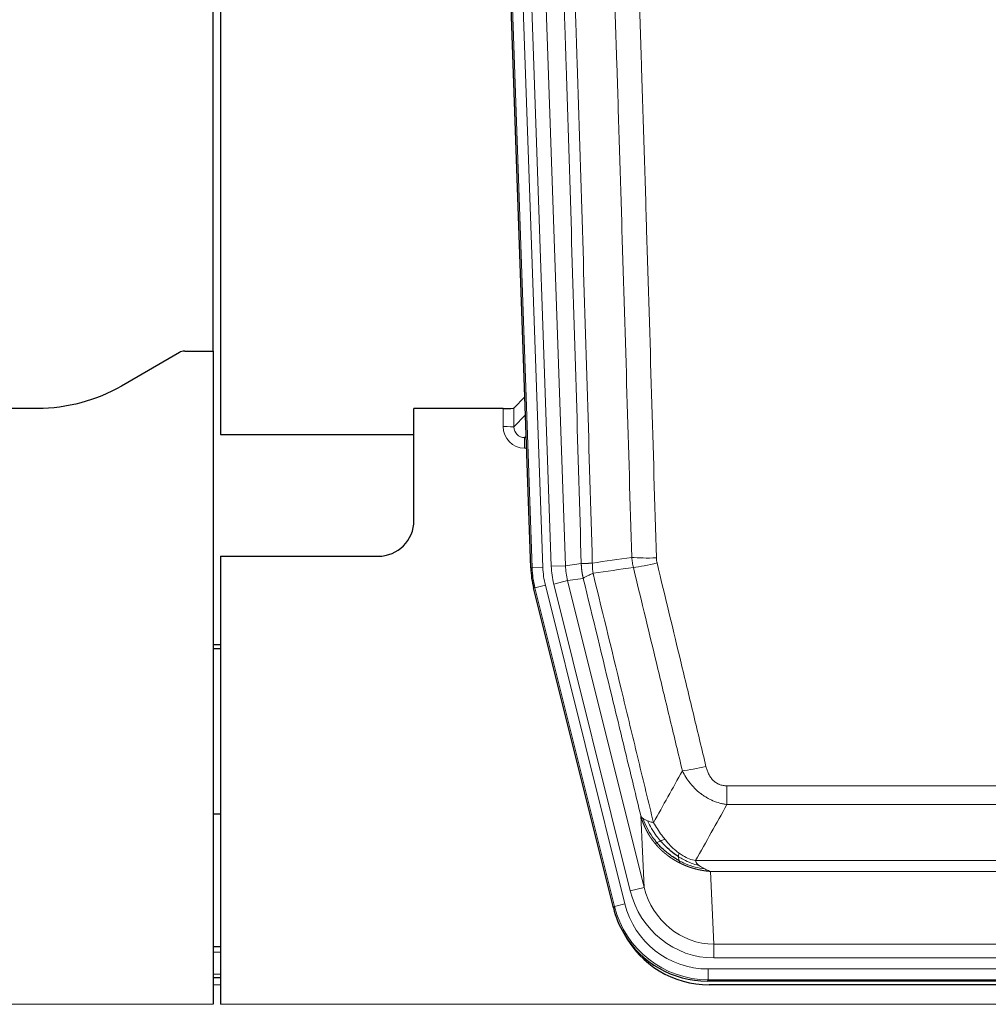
# Model space of a CAD drawing. Header units: inches. Extents: x 0 to 20790, y -12 to 14700.
# Tile 31 of 191: x 3782 to 4052, y 4734 to 5009. Entities that reach past the tile are written whole.
import ezdxf

# ---------------------------------------------------------------- set-up
doc = ezdxf.new("R2010")
doc.units = ezdxf.units.IN
doc.layers.add('1', color=7, linetype='Continuous', true_color=0xffffff)

msp = doc.modelspace()

# ---------------------------------------------------------------- linework, layer by layer
at = {"layer": '1', "color": 2, "linetype": 'Continuous', "lineweight": 25}
for p, q in [((3835.546, 4916.217), (3835.546, 5316.797)), ((3837.546, 5316.47), (3837.546, 4892.959)), ((3924.142, 4855.694), (3911.024, 5231.34)), ((3826.09, 4915.808), (3809.926, 4906.465)), ((3827.589, 4916.21), (3835.546, 4916.21)), ((3835.546, 4916.21), (3835.546, 4733.93)), ((3922.475, 4903.431), (3919.448, 4900.296)), ((3786.546, 4900.195), (3756.644, 4900.195)), ((3916.449, 4900.195), (3891.546, 4900.195)), ((3891.546, 4868.959), (3891.546, 4900.195)), ((3837.546, 4892.959), (3891.546, 4892.959)), ((3837.546, 4858.959), (3881.546, 4858.959)), ((3837.546, 4858.959), (3837.546, 4733.93)), ((3947.181, 4760.855), (3924.927, 4850.112)), ((3837.546, 4834.227), (3835.546, 4834.227)), ((3835.546, 4833.227), (3837.546, 4833.227)), ((3837.595, 4786.959), (3835.561, 4786.959)), ((3837.546, 4749.959), (3835.531, 4749.959)), ((3837.546, 4741.36), (3835.531, 4741.36)), ((4189.75, 4740.415), (3973.343, 4740.415)), ((4189.158, 4739.372), (3973.935, 4739.372))]:
    msp.add_line(p, q, dxfattribs=at)
at = {"layer": '1', "color": 110, "linetype": 'Continuous', "lineweight": 13}
for p, q in [((3924.516, 4855.747), (3911.405, 5231.19)), ((3914.399, 5231.294), (3927.51, 4855.851)), ((3916.791, 5230.352), (3929.857, 4856.181)), ((3920.783, 5230.492), (3933.849, 4856.321)), ((3916.439, 4895.147), (3916.449, 4900.195)), ((3919.448, 4900.296), (3919.437, 4895.065)), ((3919.437, 4895.065), (3922.651, 4898.394)), ((3922.857, 4892.5), (3922.43, 4892.058)), ((3922.43, 4892.058), (3922.43, 4889.138)), ((3922.43, 4892.058), (3922.873, 4892.058)), ((3922.43, 4889.138), (3922.974, 4889.138)), ((3924.142, 4855.694), (3924.516, 4855.747)), ((3927.51, 4855.851), (3924.516, 4855.747)), ((3929.857, 4856.181), (3933.849, 4856.321)), ((3933.849, 4856.321), (3938.226, 4856.936)), ((3938.782, 4852.797), (3934.43, 4852.186)), ((3925.3, 4850.165), (3924.927, 4850.112)), ((3928.207, 4850.89), (3925.3, 4850.165)), ((3947.474, 4761.23), (3925.3, 4850.165)), ((3928.207, 4850.89), (3950.381, 4761.955)), ((3930.554, 4851.219), (3934.43, 4852.186)), ((3951.906, 4765.582), (3930.554, 4851.219)), ((3934.43, 4852.186), (3955.782, 4766.548)), ((3978.875, 4789.661), (3978.875, 4794.902)), ((3978.875, 4794.902), (4184.218, 4794.902)), ((4184.218, 4789.661), (3978.875, 4789.661)), ((3955.782, 4766.548), (3954.824, 4786.603)), ((3970.144, 4774.042), (4192.949, 4774.042)), ((4188.836, 4771.013), (3974.257, 4771.013)), ((3974.257, 4771.013), (3975.225, 4750.733)), ((3951.906, 4765.582), (3955.782, 4766.548)), ((3950.381, 4761.955), (3947.474, 4761.23)), ((3947.181, 4760.855), (3947.474, 4761.23)), ((3975.225, 4746.87), (3975.225, 4750.733)), ((3975.225, 4750.733), (4187.868, 4750.733)), ((3837.546, 4748.505), (3835.531, 4748.505)), ((4187.868, 4746.87), (3975.225, 4746.87)), ((3973.636, 4740.79), (3973.636, 4743.786)), ((3973.636, 4743.786), (4189.457, 4743.786)), ((3837.546, 4742.33), (3835.531, 4742.33)), ((3973.636, 4740.79), (3973.343, 4740.415)), ((4189.457, 4740.79), (3973.636, 4740.79)), ((3837.546, 4739.36), (3835.531, 4739.36)), ((3347.546, 4733.93), (3835.546, 4733.93)), ((3837.546, 4733.93), (4325.546, 4733.93))]:
    msp.add_line(p, q, dxfattribs=at)
at = {"layer": '1', "color": 2, "linetype": 'Continuous', "lineweight": 25}
msp.add_arc((3881.546, 4868.959), 10, 270, 0, dxfattribs=at)
for centre, major_axis, ratio, start_param, end_param in [((3827.592, 4913.205), (0.923, -2.86), 0.9982885, 2.8298327, 3.3530369), ((3916.45, 4900.3), (-3, 0), 0.0349646, 1.5706703, 3.1078402), ((3951.163, 4856.646, 0), (26.774, 3.763), 0.9986144, 3.0370169, 3.2461684), ((3973.401, 4767.452, 0), (16.66, 21.323), 0.9977958, 2.4794378, 2.7643876), ((3973.961, 4766.389), (16.639, 21.297), 0.9990195, 2.7203481, 3.8043419), ((3973.401, 4767.452, 0), (16.66, 21.323), 0.9977958, 2.7643876, 3.8037475)]:
    msp.add_ellipse(centre, major_axis=major_axis, ratio=ratio, start_param=start_param, end_param=end_param, dxfattribs=at)
at = {"layer": '1', "color": 110, "linetype": 'Continuous', "lineweight": 13}
for centre, major_axis, ratio, start_param, end_param in [((3922.442, 4895.147), (-3.237, -5.067), 0.9977321, 5.2798208, 6.8506171), ((3916.439, 4895.069), (-3, 0.006), 0.0261769, 3.175273, 4.7124429), ((3922.442, 4895.069), (-1.726, -2.474), 0.9943829, 5.3201387, 6.890935), ((3959.179, 4859.64), (-9.996, -0.288), 0.1133347, 0.8101184, 1.5675278), ((3951.528, 4856.697), (-26.766, -3.762), 0.9989218, 6.1786096, 6.387761), ((3951.528, 4856.697, 0), (23.799, 3.345), 0.9986144, 3.0370169, 3.2461684), ((3953.875, 4857.027), (-23.799, -3.345), 0.9986144, 6.1786096, 6.387761), ((3953.875, 4857.027), (-19.844, -2.789), 0.9980617, 6.1786096, 6.387761), ((3959.367, 4858.234), (-9.719, -2.353), 0.1107863, 0.7983441, 1.5439815), ((3973.028, 4801.66), (-9.722, -2.342), 0.1329353, 0.7958322, 1.5387903), ((3975.145, 4771.716, 0), (1.185, -24.82), 0.9658521, 4.9157844, 6.2370968), ((3975.145, 4771.716), (1.001, -20.961), 0.9530564, 4.9157844, 6.2370968), ((3973.688, 4767.819, 0), (14.809, 18.954), 0.9977958, 2.4794378, 3.8037475), ((3973.688, 4767.819), (-16.651, -21.313), 0.9982842, 5.6210305, 6.9453401)]:
    msp.add_ellipse(centre, major_axis=major_axis, ratio=ratio, start_param=start_param, end_param=end_param, dxfattribs=at)
for points, knots in [([(3929.086, 5229.9), (3929.657, 5214.345), (3930.785, 5183.236), (3932.43, 5136.571), (3933.497, 5105.461), (3934.285, 5082.128), (3934.676, 5070.462), (3935.128, 5056.851), (3935.32, 5051.018), (3935.448, 5047.129), (3935.512, 5045.184), (3935.831, 5035.463), (3936.211, 5023.8), (3936.648, 5010.197), (3936.835, 5004.368), (3936.959, 5000.482), (3937.021, 4998.54), (3937.577, 4981.057), (3938.55, 4950.001), (3939.961, 4903.49), (3940.869, 4872.533), (3941.315, 4857.066)], [0, 0, 0, 0, 0.125, 0.25, 0.375, 0.375, 0.4375, 0.46875, 0.484375, 0.484375, 0.5, 0.5, 0.5625, 0.59375, 0.609375, 0.609375, 0.625, 0.625, 0.75, 0.875, 1, 1, 1, 1]), ([(3938.226, 4856.936), (3937.781, 4872.346), (3936.875, 4903.191), (3935.468, 4949.533), (3934.498, 4980.476), (3933.944, 4997.896), (3933.882, 4999.831), (3933.758, 5003.703), (3933.572, 5009.511), (3933.135, 5023.064), (3932.757, 5034.686), (3932.439, 5044.372), (3932.375, 5046.309), (3932.247, 5050.184), (3932.056, 5055.996), (3931.605, 5069.558), (3931.215, 5081.183), (3930.429, 5104.431), (3929.366, 5135.43), (3927.725, 5181.927), (3926.6, 5212.925), (3926.031, 5228.424)], [0, 0, 0, 0, 0.125, 0.25, 0.375, 0.375, 0.390625, 0.390625, 0.40625, 0.4375, 0.5, 0.5, 0.515625, 0.515625, 0.53125, 0.5625, 0.625, 0.625, 0.75, 0.875, 1, 1, 1, 1]), ([(3952.312, 4858.621), (3951.874, 4873.84), (3950.982, 4904.302), (3950.06, 4934.812), (3949.357, 4957.712), (3949.121, 4965.348), (3948.645, 4980.626), (3948.404, 4988.269), (3947.678, 5011.204), (3947.186, 5026.501), (3946.562, 5045.631), (3946.437, 5049.457), (3946.185, 5057.109), (3945.806, 5068.587), (3945.423, 5080.065), (3944.651, 5103.022), (3943.608, 5133.631), (3941.998, 5179.545), (3940.896, 5210.156), (3940.338, 5225.461)], [0, 0, 0, 0, 0.125, 0.25, 0.25, 0.3125, 0.3125, 0.375, 0.375, 0.5, 0.5, 0.53125, 0.53125, 0.5625, 0.625, 0.625, 0.75, 0.875, 1, 1, 1, 1]), ([(3947.221, 5225.804), (3947.778, 5210.48), (3948.879, 5179.831), (3950.487, 5133.859), (3951.529, 5103.212), (3952.3, 5080.227), (3952.682, 5068.735), (3953.061, 5057.243), (3953.312, 5049.581), (3953.437, 5045.75), (3954.061, 5026.597), (3954.552, 5011.28), (3955.277, 4988.316), (3955.517, 4980.664), (3955.993, 4965.367), (3956.229, 4957.721), (3956.931, 4934.792), (3957.852, 4904.245), (3958.742, 4873.744), (3959.179, 4858.506)], [0, 0, 0, 0, 0.125, 0.25, 0.375, 0.375, 0.4375, 0.46875, 0.46875, 0.5, 0.5, 0.625, 0.625, 0.6875, 0.6875, 0.75, 0.75, 0.875, 1, 1, 1, 1]), ([(3959.367, 4857.095), (3959.311, 4857.327), (3959.268, 4857.561), (3959.205, 4858.031), (3959.186, 4858.268), (3959.179, 4858.506)], [0, 0, 0, 0, 0.5, 0.5, 1, 1, 1, 1]), ([(3938.226, 4856.936), (3938.227, 4856.936), (3938.228, 4856.935), (3938.232, 4856.935), (3938.235, 4856.935), (3938.238, 4856.934), (3938.242, 4856.934), (3938.246, 4856.934), (3938.251, 4856.934), (3938.255, 4856.933), (3938.26, 4856.933), (3938.265, 4856.933), (3938.27, 4856.933), (3938.276, 4856.932), (3938.282, 4856.932), (3938.288, 4856.932), (3938.294, 4856.932), (3938.301, 4856.931), (3938.308, 4856.931), (3938.315, 4856.931), (3938.322, 4856.931), (3938.33, 4856.931), (3938.338, 4856.93), (3938.346, 4856.93), (3938.354, 4856.93), (3938.363, 4856.93), (3938.372, 4856.93), (3938.381, 4856.93), (3938.39, 4856.929), (3938.4, 4856.929), (3938.41, 4856.929), (3938.42, 4856.929), (3938.43, 4856.929), (3938.441, 4856.929), (3938.452, 4856.929), (3938.463, 4856.929), (3938.474, 4856.929), (3938.486, 4856.929), (3938.498, 4856.929), (3938.51, 4856.929), (3938.522, 4856.929), (3938.535, 4856.929), (3938.548, 4856.929), (3938.561, 4856.929), (3938.574, 4856.929), (3938.588, 4856.929), (3938.602, 4856.929), (3938.616, 4856.929), (3938.63, 4856.929), (3938.645, 4856.929), (3938.659, 4856.929), (3938.674, 4856.929), (3938.69, 4856.929), (3938.705, 4856.93), (3938.721, 4856.93), (3938.737, 4856.93), (3938.753, 4856.93), (3938.77, 4856.93), (3938.787, 4856.93), (3938.804, 4856.931), (3938.821, 4856.931), (3938.838, 4856.931), (3938.856, 4856.931), (3938.874, 4856.932), (3938.892, 4856.932), (3938.911, 4856.932), (3938.929, 4856.933), (3938.948, 4856.933), (3938.967, 4856.933), (3938.987, 4856.934), (3939.006, 4856.934), (3939.026, 4856.934), (3939.046, 4856.935), (3939.067, 4856.935), (3939.087, 4856.936), (3939.108, 4856.936), (3939.135, 4856.937), (3939.169, 4856.937), (3939.21, 4856.938), (3939.251, 4856.94), (3939.294, 4856.941), (3939.337, 4856.942), (3939.381, 4856.944), (3939.426, 4856.945), (3939.471, 4856.947), (3939.518, 4856.949), (3939.565, 4856.951), (3939.613, 4856.953), (3939.661, 4856.955), (3939.711, 4856.957), (3939.761, 4856.96), (3939.812, 4856.962), (3939.864, 4856.965), (3939.916, 4856.968), (3939.969, 4856.97), (3940.023, 4856.973), (3940.078, 4856.977), (3940.133, 4856.98), (3940.189, 4856.983), (3940.246, 4856.987), (3940.303, 4856.99), (3940.362, 4856.994), (3940.421, 4856.998), (3940.48, 4857.002), (3940.54, 4857.006), (3940.601, 4857.01), (3940.663, 4857.015), (3940.725, 4857.019), (3940.788, 4857.024), (3940.852, 4857.029), (3940.916, 4857.034), (3940.981, 4857.039), (3941.047, 4857.044), (3941.113, 4857.049), (3941.18, 4857.055), (3941.247, 4857.06), (3941.292, 4857.064), (3941.315, 4857.066)], [0, 0, 0, 0, 0.0066687, 0.0133374, 0.0200061, 0.0266746, 0.0333432, 0.0400116, 0.0466801, 0.0533484, 0.0600168, 0.066685, 0.0733532, 0.0800214, 0.0866895, 0.0933575, 0.1000255, 0.1066935, 0.1133614, 0.1200292, 0.126697, 0.1333647, 0.1400324, 0.1467001, 0.1533676, 0.1600352, 0.1667026, 0.1733701, 0.1800374, 0.1867047, 0.193372, 0.2000392, 0.2067064, 0.2133735, 0.2200405, 0.2267075, 0.2333745, 0.2400414, 0.2467082, 0.253375, 0.2600418, 0.2667085, 0.2733751, 0.2800417, 0.2867082, 0.2933747, 0.3000412, 0.3067075, 0.3133739, 0.3200401, 0.3267064, 0.3333725, 0.3400387, 0.3467047, 0.3533708, 0.3600367, 0.3667026, 0.3733685, 0.3800343, 0.3867001, 0.3933658, 0.4000315, 0.4066971, 0.4133626, 0.4200281, 0.4266936, 0.433359, 0.4400243, 0.4466896, 0.4533549, 0.4600201, 0.4666852, 0.4733503, 0.4800154, 0.4866804, 0.4933453, 0.5000102, 0.5125098, 0.5250093, 0.5375088, 0.5500082, 0.5625077, 0.5750071, 0.5875066, 0.600006, 0.6125054, 0.6250049, 0.6375043, 0.6500037, 0.6625032, 0.6750026, 0.6875021, 0.7000016, 0.7125011, 0.7250006, 0.7375001, 0.7499997, 0.7624993, 0.7749989, 0.7874985, 0.7999982, 0.812498, 0.8249977, 0.8374975, 0.8499974, 0.8624973, 0.8749972, 0.8874972, 0.8999973, 0.9124974, 0.9249976, 0.9374978, 0.9499981, 0.9624985, 0.9749989, 0.9874994, 1, 1, 1, 1]), ([(3938.782, 4852.797), (3938.777, 4852.818), (3938.767, 4852.861), (3938.752, 4852.925), (3938.736, 4852.99), (3938.721, 4853.057), (3938.706, 4853.124), (3938.691, 4853.194), (3938.675, 4853.264), (3938.66, 4853.336), (3938.644, 4853.409), (3938.629, 4853.483), (3938.614, 4853.559), (3938.598, 4853.636), (3938.583, 4853.714), (3938.568, 4853.794), (3938.553, 4853.874), (3938.538, 4853.956), (3938.523, 4854.04), (3938.508, 4854.125), (3938.493, 4854.211), (3938.479, 4854.298), (3938.465, 4854.387), (3938.451, 4854.477), (3938.437, 4854.568), (3938.423, 4854.66), (3938.41, 4854.754), (3938.389, 4854.905), (3938.363, 4855.107), (3938.335, 4855.354), (3938.311, 4855.583), (3938.292, 4855.795), (3938.276, 4855.988), (3938.263, 4856.164), (3938.253, 4856.321), (3938.245, 4856.46), (3938.239, 4856.582), (3938.235, 4856.685), (3938.231, 4856.77), (3938.229, 4856.837), (3938.227, 4856.886), (3938.226, 4856.917), (3938.226, 4856.931), (3938.226, 4856.936)], [0, 0, 0, 0, 0.0155037, 0.0313049, 0.0474035, 0.0637997, 0.0804935, 0.097485, 0.1147743, 0.1323613, 0.1502462, 0.1684289, 0.1869096, 0.2056883, 0.224765, 0.2441397, 0.2638126, 0.2837835, 0.3040527, 0.32462, 0.3454856, 0.3666494, 0.3881116, 0.409872, 0.4319308, 0.454288, 0.4769435, 0.4998975, 0.5635611, 0.6228928, 0.6778927, 0.7285606, 0.7748966, 0.8169007, 0.8545729, 0.8879131, 0.9169214, 0.9415977, 0.9619421, 0.9779545, 0.989635, 0.9969835, 1, 1, 1, 1]), ([(3941.527, 4854.232), (3941.452, 4854.698), (3941.41, 4855.168), (3941.352, 4856.113), (3941.336, 4856.588), (3941.315, 4857.066)], [0, 0, 0, 0, 0.5, 0.5, 1, 1, 1, 1]), ([(3966.448, 4799.098), (3965.313, 4803.819), (3964.176, 4808.542), (3961.901, 4817.99), (3960.762, 4822.715), (3957.343, 4836.896), (3955.059, 4846.356), (3952.771, 4855.821)], [0, 0, 0, 0, 0.25, 0.25, 0.5, 0.5, 1, 1, 1, 1]), ([(3959.367, 4857.095), (3961.652, 4847.617), (3963.934, 4838.144), (3967.349, 4823.943), (3968.486, 4819.211), (3970.759, 4809.75), (3971.894, 4805.021), (3973.028, 4800.293)], [0, 0, 0, 0, 0.5, 0.5, 0.75, 0.75, 1, 1, 1, 1]), ([(3938.782, 4852.797), (3938.803, 4852.848), (3938.881, 4852.915), (3939.145, 4853.081), (3939.33, 4853.182), (3939.802, 4853.419), (3940.087, 4853.555), (3940.746, 4853.866), (3941.118, 4854.039), (3941.527, 4854.232)], [0, 0, 0, 0, 0.25, 0.25, 0.5, 0.5, 0.75, 0.75, 1, 1, 1, 1]), ([(3954.824, 4786.603), (3953.494, 4792.111), (3952.161, 4797.621), (3949.494, 4808.645), (3948.158, 4814.16), (3944.147, 4830.709), (3941.468, 4841.749), (3938.782, 4852.797)], [0, 0, 0, 0, 0.25, 0.25, 0.5, 0.5, 1, 1, 1, 1]), ([(3941.527, 4854.232), (3944.349, 4842.607), (3947.165, 4830.991), (3951.379, 4813.58), (3952.781, 4807.778), (3955.584, 4796.18), (3956.983, 4790.383), (3958.381, 4784.589)], [0, 0, 0, 0, 0.5, 0.5, 0.75, 0.75, 1, 1, 1, 1]), ([(3978.875, 4794.902), (3978.693, 4794.902), (3978.51, 4794.91), (3978.146, 4794.942), (3977.967, 4794.966), (3977.611, 4795.031), (3977.436, 4795.072), (3977.089, 4795.172), (3976.918, 4795.231), (3976.707, 4795.316), (3976.665, 4795.334), (3976.581, 4795.37), (3976.457, 4795.426), (3976.335, 4795.487), (3976.097, 4795.615), (3975.789, 4795.801), (3975.502, 4796.018), (3975.329, 4796.164), (3975.294, 4796.193), (3975.226, 4796.253), (3975.193, 4796.284), (3975.092, 4796.376), (3975.028, 4796.439), (3974.838, 4796.633), (3974.719, 4796.767), (3974.492, 4797.044), (3974.385, 4797.188), (3974.182, 4797.483), (3974.087, 4797.635), (3973.974, 4797.83), (3973.951, 4797.869), (3973.907, 4797.948), (3973.886, 4797.988), (3973.822, 4798.107), (3973.781, 4798.187), (3973.662, 4798.43), (3973.589, 4798.593), (3973.452, 4798.924), (3973.388, 4799.091), (3973.212, 4799.598), (3973.112, 4799.943), (3973.028, 4800.293)], [0, 0, 0, 0, 0.0625, 0.0625, 0.125, 0.125, 0.1875, 0.1875, 0.25, 0.25, 0.265625, 0.265625, 0.28125, 0.3125, 0.3125, 0.375, 0.4375, 0.4375, 0.453125, 0.453125, 0.46875, 0.46875, 0.5, 0.5, 0.5625, 0.5625, 0.625, 0.625, 0.6875, 0.6875, 0.703125, 0.703125, 0.71875, 0.71875, 0.75, 0.75, 0.8125, 0.8125, 0.875, 0.875, 1, 1, 1, 1]), ([(3978.875, 4789.661), (3978.54, 4789.71), (3978.207, 4789.769), (3977.544, 4789.908), (3977.216, 4789.988), (3976.24, 4790.258), (3975.602, 4790.48), (3974.9, 4790.777), (3974.822, 4790.811), (3974.666, 4790.879), (3974.589, 4790.914), (3974.357, 4791.021), (3974.204, 4791.095), (3973.75, 4791.323), (3973.155, 4791.647), (3972.582, 4792.008), (3972.161, 4792.294), (3971.952, 4792.44), (3971.747, 4792.591), (3971.611, 4792.694), (3971.543, 4792.745), (3970.937, 4793.215), (3970.429, 4793.663), (3969.71, 4794.38), (3969.478, 4794.626), (3969.139, 4795.006), (3969.028, 4795.134), (3968.81, 4795.395), (3968.702, 4795.527), (3968.175, 4796.194), (3967.787, 4796.749), (3967.072, 4797.895), (3966.745, 4798.488), (3966.448, 4799.098)], [0, 0, 0, 0, 0.0625, 0.0625, 0.125, 0.125, 0.25, 0.25, 0.265625, 0.265625, 0.28125, 0.28125, 0.3125, 0.3125, 0.375, 0.4375, 0.4375, 0.46875, 0.484375, 0.484375, 0.5, 0.5, 0.625, 0.625, 0.6875, 0.6875, 0.71875, 0.71875, 0.75, 0.75, 0.875, 0.875, 1, 1, 1, 1]), ([(3954.824, 4786.603), (3954.882, 4786.46), (3954.964, 4786.323), (3955.177, 4786.062), (3955.309, 4785.937), (3955.464, 4785.82)], [0, 0, 0, 0, 0.5, 0.5, 1, 1, 1, 1]), ([(3958.856, 4778.776), (3958.845, 4778.79), (3958.821, 4778.818), (3958.786, 4778.861), (3958.751, 4778.904), (3958.715, 4778.947), (3958.679, 4778.992), (3958.642, 4779.037), (3958.605, 4779.083), (3958.568, 4779.13), (3958.53, 4779.177), (3958.492, 4779.225), (3958.454, 4779.274), (3958.415, 4779.324), (3958.376, 4779.374), (3958.337, 4779.426), (3958.297, 4779.478), (3958.257, 4779.53), (3958.216, 4779.584), (3958.176, 4779.638), (3958.134, 4779.693), (3958.093, 4779.749), (3958.052, 4779.806), (3958.01, 4779.863), (3957.967, 4779.922), (3957.925, 4779.981), (3957.882, 4780.041), (3957.839, 4780.101), (3957.796, 4780.163), (3957.753, 4780.225), (3957.709, 4780.288), (3957.665, 4780.352), (3957.621, 4780.417), (3957.577, 4780.483), (3957.532, 4780.549), (3957.488, 4780.617), (3957.443, 4780.685), (3957.398, 4780.754), (3957.353, 4780.824), (3957.308, 4780.895), (3957.262, 4780.967), (3957.217, 4781.039), (3957.171, 4781.113), (3957.125, 4781.187), (3957.079, 4781.262), (3957.034, 4781.338), (3956.988, 4781.415), (3956.941, 4781.493), (3956.895, 4781.572), (3956.849, 4781.652), (3956.803, 4781.732), (3956.757, 4781.814), (3956.71, 4781.896), (3956.664, 4781.98), (3956.618, 4782.064), (3956.572, 4782.149), (3956.526, 4782.235), (3956.48, 4782.322), (3956.433, 4782.41), (3956.387, 4782.499), (3956.342, 4782.589), (3956.296, 4782.68), (3956.25, 4782.772), (3956.204, 4782.865), (3956.159, 4782.959), (3956.114, 4783.053), (3956.069, 4783.149), (3956.024, 4783.246), (3955.979, 4783.343), (3955.934, 4783.442), (3955.89, 4783.541), (3955.846, 4783.642), (3955.802, 4783.743), (3955.758, 4783.846), (3955.715, 4783.949), (3955.671, 4784.054), (3955.629, 4784.159), (3955.586, 4784.266), (3955.544, 4784.373), (3955.502, 4784.481), (3955.461, 4784.591), (3955.419, 4784.701), (3955.379, 4784.813), (3955.338, 4784.925), (3955.298, 4785.038), (3955.259, 4785.153), (3955.22, 4785.268), (3955.181, 4785.384), (3955.143, 4785.502), (3955.106, 4785.62), (3955.068, 4785.74), (3955.032, 4785.86), (3954.996, 4785.981), (3954.96, 4786.104), (3954.925, 4786.227), (3954.891, 4786.352), (3954.857, 4786.477), (3954.835, 4786.561), (3954.824, 4786.603)], [0, 0, 0, 0, 0.0060657, 0.012223, 0.0184718, 0.0248123, 0.0312443, 0.0377679, 0.0443831, 0.0510899, 0.0578883, 0.0647782, 0.0717598, 0.0788329, 0.0859977, 0.093254, 0.1006019, 0.1080414, 0.1155725, 0.1231952, 0.1309095, 0.1387154, 0.1466129, 0.1546019, 0.1626826, 0.1708549, 0.1791188, 0.1874742, 0.1959213, 0.20446, 0.2130903, 0.2218121, 0.2306256, 0.2395307, 0.2485274, 0.2576156, 0.2667955, 0.276067, 0.2854301, 0.2948848, 0.3044311, 0.314069, 0.3237985, 0.3336196, 0.3435324, 0.3535367, 0.3636326, 0.3738202, 0.3840993, 0.3944701, 0.4049324, 0.4154864, 0.426132, 0.4368691, 0.4476979, 0.4586183, 0.4696303, 0.480734, 0.4919292, 0.503216, 0.5145945, 0.5260645, 0.5376262, 0.5492795, 0.5610244, 0.5728609, 0.584789, 0.5968087, 0.60892, 0.621123, 0.6334175, 0.6458037, 0.6582815, 0.6708509, 0.6835119, 0.6962645, 0.7091087, 0.7220445, 0.735072, 0.748191, 0.7614017, 0.774704, 0.7880979, 0.8015834, 0.8151605, 0.8288293, 0.8425896, 0.8564416, 0.8703852, 0.8844204, 0.8985472, 0.9127656, 0.9270756, 0.9414773, 0.9559705, 0.9705554, 0.9852319, 1, 1, 1, 1]), ([(3959.346, 4779.006), (3958.911, 4779.517), (3958.501, 4780.046), (3956.972, 4782.229), (3956.076, 4784.007), (3955.464, 4785.82)], [0, 0, 0, 0, 0.25, 0.25, 1, 1, 1, 1]), ([(3955.464, 4785.82), (3955.62, 4785.695), (3955.8, 4785.576), (3956.204, 4785.352), (3956.429, 4785.247), (3956.674, 4785.148)], [0, 0, 0, 0, 0.5, 0.5, 1, 1, 1, 1]), ([(3956.674, 4785.148), (3956.92, 4785.042), (3957.186, 4784.942), (3957.757, 4784.755), (3958.06, 4784.669), (3958.381, 4784.589)], [0, 0, 0, 0, 0.5, 0.5, 1, 1, 1, 1]), ([(3960.332, 4779.533), (3959.961, 4779.965), (3959.604, 4780.41), (3958.243, 4782.228), (3957.373, 4783.683), (3956.674, 4785.148)], [0, 0, 0, 0, 0.25, 0.25, 1, 1, 1, 1]), ([(3961.556, 4779.982), (3961.258, 4780.352), (3960.967, 4780.73), (3959.84, 4782.26), (3959.074, 4783.449), (3958.381, 4784.589)], [0, 0, 0, 0, 0.25, 0.25, 1, 1, 1, 1]), ([(3958.856, 4778.777), (3958.892, 4778.783), (3958.935, 4778.797), (3959.04, 4778.843), (3959.102, 4778.874), (3959.228, 4778.941), (3959.285, 4778.972), (3959.346, 4779.006)], [0, 0, 0, 0, 0.375, 0.375, 0.75, 0.75, 1, 1, 1, 1]), ([(3965.859, 4773.294), (3965.837, 4773.305), (3965.793, 4773.326), (3965.727, 4773.359), (3965.661, 4773.392), (3965.595, 4773.426), (3965.529, 4773.46), (3965.463, 4773.494), (3965.397, 4773.528), (3965.33, 4773.563), (3965.264, 4773.598), (3965.198, 4773.634), (3965.131, 4773.669), (3965.065, 4773.705), (3964.998, 4773.742), (3964.931, 4773.778), (3964.865, 4773.815), (3964.798, 4773.853), (3964.731, 4773.89), (3964.665, 4773.928), (3964.598, 4773.967), (3964.531, 4774.005), (3964.464, 4774.044), (3964.397, 4774.084), (3964.33, 4774.123), (3964.263, 4774.163), (3964.196, 4774.204), (3964.129, 4774.244), (3964.062, 4774.285), (3963.995, 4774.327), (3963.928, 4774.368), (3963.861, 4774.41), (3963.794, 4774.453), (3963.727, 4774.496), (3963.66, 4774.539), (3963.593, 4774.582), (3963.526, 4774.626), (3963.459, 4774.67), (3963.391, 4774.714), (3963.324, 4774.759), (3963.257, 4774.805), (3963.19, 4774.85), (3963.123, 4774.896), (3963.056, 4774.942), (3962.989, 4774.989), (3962.922, 4775.036), (3962.855, 4775.083), (3962.788, 4775.131), (3962.721, 4775.179), (3962.654, 4775.228), (3962.587, 4775.277), (3962.52, 4775.326), (3962.453, 4775.375), (3962.387, 4775.425), (3962.32, 4775.476), (3962.253, 4775.527), (3962.187, 4775.578), (3962.12, 4775.629), (3962.053, 4775.681), (3961.987, 4775.733), (3961.921, 4775.786), (3961.854, 4775.839), (3961.788, 4775.892), (3961.722, 4775.946), (3961.655, 4776), (3961.589, 4776.055), (3961.523, 4776.11), (3961.457, 4776.165), (3961.391, 4776.221), (3961.326, 4776.277), (3961.26, 4776.333), (3961.194, 4776.39), (3961.129, 4776.447), (3961.063, 4776.505), (3960.998, 4776.563), (3960.933, 4776.621), (3960.868, 4776.68), (3960.803, 4776.74), (3960.738, 4776.799), (3960.673, 4776.859), (3960.608, 4776.92), (3960.544, 4776.98), (3960.479, 4777.042), (3960.415, 4777.103), (3960.351, 4777.165), (3960.287, 4777.228), (3960.223, 4777.291), (3960.159, 4777.354), (3960.095, 4777.418), (3960.032, 4777.482), (3959.968, 4777.546), (3959.905, 4777.611), (3959.842, 4777.676), (3959.779, 4777.742), (3959.716, 4777.808), (3959.654, 4777.875), (3959.591, 4777.941), (3959.529, 4778.009), (3959.467, 4778.077), (3959.405, 4778.145), (3959.343, 4778.213), (3959.282, 4778.282), (3959.22, 4778.352), (3959.159, 4778.421), (3959.098, 4778.492), (3959.037, 4778.562), (3958.977, 4778.633), (3958.916, 4778.705), (3958.876, 4778.753), (3958.856, 4778.776)], [0, 0, 0, 0, 0.0082024, 0.0164263, 0.0246716, 0.0329384, 0.0412265, 0.0495362, 0.0578672, 0.0662198, 0.0745938, 0.0829892, 0.0914062, 0.0998446, 0.1083045, 0.1167859, 0.1252887, 0.1338131, 0.1423589, 0.1509263, 0.1595151, 0.1681255, 0.1767574, 0.1854108, 0.1940858, 0.2027822, 0.2115002, 0.2202398, 0.2290008, 0.2377835, 0.2465876, 0.2554134, 0.2642606, 0.2731295, 0.2820199, 0.2909319, 0.2998654, 0.3088206, 0.3177973, 0.3267956, 0.3358154, 0.3448569, 0.35392, 0.3630047, 0.3721109, 0.3812388, 0.3903883, 0.3995594, 0.4087522, 0.4179665, 0.4272025, 0.4364601, 0.4457393, 0.4550402, 0.4643627, 0.4737069, 0.4830727, 0.4924601, 0.5018692, 0.5113, 0.5207524, 0.5302265, 0.5397222, 0.5492397, 0.5587788, 0.5683395, 0.577922, 0.5875261, 0.5971519, 0.6067994, 0.6164686, 0.6261595, 0.6358721, 0.6456064, 0.6553624, 0.6651401, 0.6749395, 0.6847606, 0.6946034, 0.704468, 0.7143542, 0.7242622, 0.734192, 0.7441434, 0.7541166, 0.7641115, 0.7741282, 0.7841666, 0.7942268, 0.8043087, 0.8144123, 0.8245377, 0.8346848, 0.8448538, 0.8550444, 0.8652568, 0.875491, 0.885747, 0.8960247, 0.9063242, 0.9166455, 0.9269886, 0.9373534, 0.9477401, 0.9581485, 0.9685787, 0.9790306, 0.9895044, 1, 1, 1, 1]), ([(3959.346, 4779.006), (3959.377, 4779.023), (3959.409, 4779.041), (3959.544, 4779.116), (3959.657, 4779.179), (3959.906, 4779.315), (3960.043, 4779.388), (3960.234, 4779.485), (3960.283, 4779.509), (3960.332, 4779.533)], [0, 0, 0, 0, 0.125, 0.125, 0.5, 0.5, 0.875, 0.875, 1, 1, 1, 1]), ([(3960.332, 4779.533), (3960.431, 4779.582), (3960.532, 4779.629), (3960.789, 4779.744), (3960.946, 4779.808), (3961.257, 4779.914), (3961.41, 4779.957), (3961.556, 4779.982)], [0, 0, 0, 0, 0.25, 0.25, 0.625, 0.625, 1, 1, 1, 1]), ([(3965.526, 4776.104), (3965.346, 4776.234), (3965.167, 4776.37), (3964.46, 4776.929), (3963.945, 4777.388), (3962.951, 4778.369), (3962.472, 4778.891), (3961.857, 4779.614), (3961.706, 4779.797), (3961.556, 4779.982)], [0, 0, 0, 0, 0.125, 0.125, 0.5, 0.5, 0.875, 0.875, 1, 1, 1, 1]), ([(3965.376, 4775.122), (3965.374, 4775.22), (3965.376, 4775.317), (3965.389, 4775.552), (3965.405, 4775.685), (3965.453, 4775.922), (3965.485, 4776.025), (3965.526, 4776.104)], [0, 0, 0, 0, 0.25, 0.25, 0.625, 0.625, 1, 1, 1, 1]), ([(3970.144, 4774.042), (3968.923, 4774.255), (3967.747, 4774.72), (3966.253, 4775.601), (3965.886, 4775.843), (3965.526, 4776.104)], [0, 0, 0, 0, 0.75, 0.75, 1, 1, 1, 1]), ([(3965.544, 4774.006), (3965.532, 4774.046), (3965.52, 4774.088), (3965.476, 4774.257), (3965.447, 4774.393), (3965.403, 4774.678), (3965.388, 4774.826), (3965.378, 4775.024), (3965.376, 4775.073), (3965.376, 4775.122)], [0, 0, 0, 0, 0.125, 0.125, 0.5, 0.5, 0.875, 0.875, 1, 1, 1, 1]), ([(3971.014, 4772.704), (3969.604, 4773.024), (3968.167, 4773.565), (3966.297, 4774.559), (3965.833, 4774.83), (3965.376, 4775.122)], [0, 0, 0, 0, 0.75, 0.75, 1, 1, 1, 1]), ([(3972.686, 4771.704), (3970.913, 4771.927), (3969.084, 4772.409), (3966.71, 4773.415), (3966.122, 4773.696), (3965.544, 4774.006)], [0, 0, 0, 0, 0.75, 0.75, 1, 1, 1, 1]), ([(3965.859, 4773.294), (3965.826, 4773.352), (3965.786, 4773.422), (3965.704, 4773.583), (3965.662, 4773.676), (3965.594, 4773.851), (3965.568, 4773.926), (3965.544, 4774.006)], [0, 0, 0, 0, 0.375, 0.375, 0.75, 0.75, 1, 1, 1, 1]), ([(3974.257, 4771.013), (3974.234, 4771.014), (3974.19, 4771.018), (3974.124, 4771.023), (3974.057, 4771.028), (3973.991, 4771.034), (3973.924, 4771.04), (3973.857, 4771.046), (3973.79, 4771.052), (3973.723, 4771.059), (3973.656, 4771.066), (3973.588, 4771.073), (3973.521, 4771.08), (3973.453, 4771.087), (3973.386, 4771.095), (3973.318, 4771.103), (3973.25, 4771.111), (3973.183, 4771.119), (3973.115, 4771.127), (3973.046, 4771.136), (3972.978, 4771.145), (3972.91, 4771.154), (3972.842, 4771.163), (3972.773, 4771.172), (3972.705, 4771.182), (3972.636, 4771.192), (3972.567, 4771.202), (3972.498, 4771.213), (3972.43, 4771.223), (3972.361, 4771.234), (3972.291, 4771.245), (3972.222, 4771.257), (3972.153, 4771.268), (3972.084, 4771.28), (3972.014, 4771.292), (3971.945, 4771.304), (3971.875, 4771.317), (3971.806, 4771.329), (3971.736, 4771.342), (3971.666, 4771.355), (3971.596, 4771.369), (3971.526, 4771.382), (3971.456, 4771.396), (3971.386, 4771.41), (3971.316, 4771.425), (3971.245, 4771.439), (3971.175, 4771.454), (3971.105, 4771.469), (3971.034, 4771.485), (3970.964, 4771.5), (3970.893, 4771.516), (3970.822, 4771.532), (3970.752, 4771.548), (3970.681, 4771.565), (3970.61, 4771.582), (3970.539, 4771.599), (3970.468, 4771.616), (3970.397, 4771.634), (3970.326, 4771.652), (3970.255, 4771.67), (3970.184, 4771.688), (3970.112, 4771.707), (3970.041, 4771.726), (3969.97, 4771.745), (3969.898, 4771.764), (3969.827, 4771.784), (3969.755, 4771.804), (3969.684, 4771.824), (3969.612, 4771.844), (3969.54, 4771.865), (3969.469, 4771.886), (3969.397, 4771.907), (3969.325, 4771.929), (3969.253, 4771.951), (3969.182, 4771.973), (3969.11, 4771.995), (3969.038, 4772.018), (3968.966, 4772.041), (3968.894, 4772.064), (3968.822, 4772.087), (3968.75, 4772.111), (3968.678, 4772.135), (3968.605, 4772.159), (3968.533, 4772.183), (3968.461, 4772.208), (3968.389, 4772.233), (3968.317, 4772.259), (3968.245, 4772.284), (3968.172, 4772.31), (3968.1, 4772.337), (3968.028, 4772.363), (3967.955, 4772.39), (3967.883, 4772.417), (3967.811, 4772.444), (3967.738, 4772.472), (3967.666, 4772.5), (3967.594, 4772.528), (3967.521, 4772.556), (3967.449, 4772.585), (3967.377, 4772.614), (3967.304, 4772.644), (3967.232, 4772.673), (3967.16, 4772.703), (3967.087, 4772.734), (3967.015, 4772.764), (3966.942, 4772.795), (3966.87, 4772.826), (3966.798, 4772.858), (3966.725, 4772.889), (3966.653, 4772.921), (3966.581, 4772.954), (3966.509, 4772.986), (3966.436, 4773.019), (3966.364, 4773.053), (3966.292, 4773.086), (3966.22, 4773.12), (3966.147, 4773.154), (3966.075, 4773.189), (3966.003, 4773.223), (3965.931, 4773.258), (3965.883, 4773.282), (3965.859, 4773.294)], [0, 0, 0, 0, 0.007775, 0.0155603, 0.0233558, 0.0311618, 0.038978, 0.0468046, 0.0546416, 0.0624889, 0.0703466, 0.0782147, 0.0860931, 0.093982, 0.1018813, 0.109791, 0.1177112, 0.1256417, 0.1335828, 0.1415343, 0.1494962, 0.1574687, 0.1654516, 0.173445, 0.1814489, 0.1894634, 0.1974883, 0.2055238, 0.2135699, 0.2216264, 0.2296936, 0.2377713, 0.2458596, 0.2539585, 0.2620679, 0.270188, 0.2783187, 0.28646, 0.2946119, 0.3027745, 0.3109477, 0.3191316, 0.3273261, 0.3355314, 0.3437472, 0.3519738, 0.3602111, 0.3684591, 0.3767178, 0.3849872, 0.3932673, 0.4015582, 0.4098598, 0.4181722, 0.4264954, 0.4348293, 0.443174, 0.4515295, 0.4598958, 0.4682728, 0.4766607, 0.4850594, 0.493469, 0.5018893, 0.5103206, 0.5187626, 0.5272155, 0.5356793, 0.544154, 0.5526395, 0.561136, 0.5696433, 0.5781615, 0.5866906, 0.5952307, 0.6037817, 0.6123436, 0.6209165, 0.6295003, 0.638095, 0.6467007, 0.6553174, 0.6639451, 0.6725838, 0.6812334, 0.6898941, 0.6985657, 0.7072484, 0.7159421, 0.7246468, 0.7333625, 0.7420893, 0.7508272, 0.759576, 0.768336, 0.777107, 0.7858891, 0.7946823, 0.8034866, 0.812302, 0.8211284, 0.829966, 0.8388147, 0.8476746, 0.8565455, 0.8654276, 0.8743209, 0.8832252, 0.8921408, 0.9010675, 0.9100054, 0.9189544, 0.9279147, 0.9368861, 0.9458688, 0.9548626, 0.9638676, 0.9728839, 0.9819114, 0.9909501, 1, 1, 1, 1]), ([(3971.014, 4772.704), (3970.896, 4772.801), (3970.786, 4772.901), (3970.537, 4773.16), (3970.412, 4773.324), (3970.226, 4773.669), (3970.165, 4773.851), (3970.144, 4774.042)], [0, 0, 0, 0, 0.25, 0.25, 0.625, 0.625, 1, 1, 1, 1]), ([(3972.686, 4771.704), (3972.612, 4771.739), (3972.538, 4771.775), (3972.242, 4771.923), (3972.02, 4772.04), (3971.593, 4772.29), (3971.387, 4772.422), (3971.135, 4772.608), (3971.074, 4772.656), (3971.014, 4772.704)], [0, 0, 0, 0, 0.125, 0.125, 0.5, 0.5, 0.875, 0.875, 1, 1, 1, 1]), ([(3974.257, 4771.013), (3974.104, 4771.078), (3973.928, 4771.153), (3973.545, 4771.316), (3973.338, 4771.405), (3972.98, 4771.566), (3972.833, 4771.633), (3972.686, 4771.704)], [0, 0, 0, 0, 0.375, 0.375, 0.75, 0.75, 1, 1, 1, 1])]:
    msp.add_open_spline(points, degree=3, knots=knots, dxfattribs=at)
at = {"layer": '1', "color": 2, "linetype": 'Continuous', "lineweight": 25}
for points, knots in [([(3809.926, 4906.465), (3806.393, 4904.423), (3802.591, 4902.847), (3794.708, 4900.733), (3790.627, 4900.195), (3786.546, 4900.195)], [0, 0, 0, 0, 0.5, 0.5, 1, 1, 1, 1]), ([(3965.544, 4774.006), (3965.255, 4774.161), (3964.969, 4774.324), (3963.835, 4775.002), (3963.012, 4775.574), (3961.447, 4776.834), (3960.706, 4777.521), (3959.787, 4778.501), (3959.564, 4778.751), (3959.346, 4779.006)], [0, 0, 0, 0, 0.125, 0.125, 0.5, 0.5, 0.875, 0.875, 1, 1, 1, 1]), ([(3965.376, 4775.122), (3965.147, 4775.268), (3964.92, 4775.42), (3964.018, 4776.046), (3963.359, 4776.561), (3962.089, 4777.673), (3961.479, 4778.268), (3960.707, 4779.105), (3960.518, 4779.318), (3960.332, 4779.533)], [0, 0, 0, 0, 0.125, 0.125, 0.5, 0.5, 0.875, 0.875, 1, 1, 1, 1])]:
    msp.add_open_spline(points, degree=3, knots=knots, dxfattribs=at)
at = {"layer": '1', "color": 110, "linetype": 'Continuous', "lineweight": 13}
for points in [[(3941.315, 4857.066), (3944.98, 4857.587), (3948.646, 4858.105), (3952.312, 4858.621)], [(3952.771, 4855.821), (3952.658, 4856.281), (3952.47, 4857.207), (3952.353, 4858.147), (3952.312, 4858.621)], [(3952.771, 4855.821), (3949.022, 4855.294), (3945.274, 4854.764), (3941.527, 4854.232)], [(3958.381, 4784.589), (3961.055, 4789.43), (3963.744, 4794.266), (3966.448, 4799.098)], [(3978.875, 4789.661), (3975.947, 4784.46), (3973.037, 4779.254), (3970.144, 4774.042)]]:
    msp.add_open_spline(points, degree=3, dxfattribs=at)

doc.saveas('drawing.dxf')
